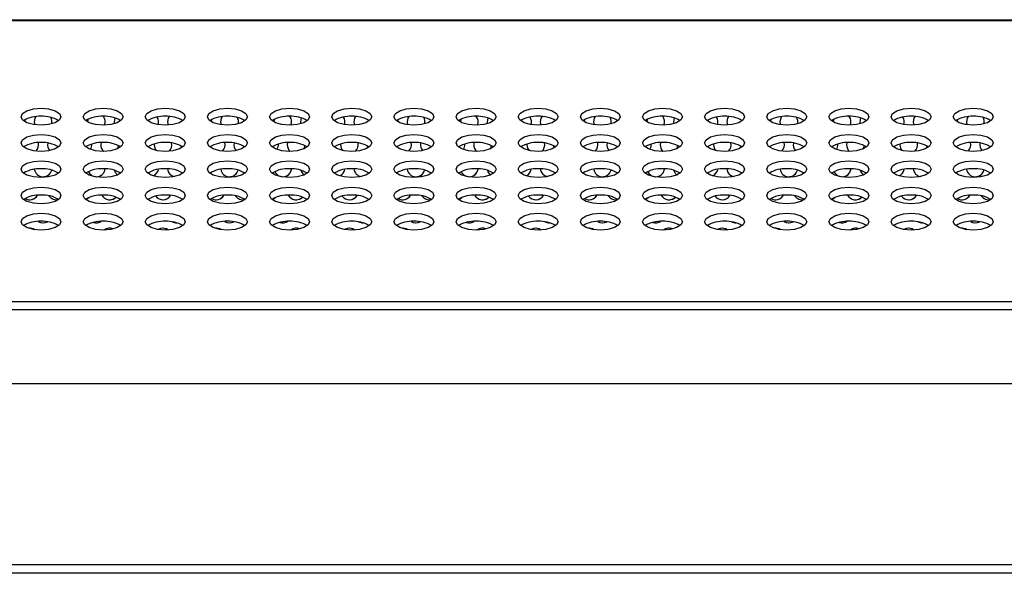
# Model space of a CAD drawing. Header units: millimetres. Extents: x 19 to 844, y 7 to 552.
# Tile 73 of 81: x 600 to 622, y 371 to 384. Entities that reach past the tile are written whole.
import ezdxf

# ---------------------------------------------------------------- set-up
doc = ezdxf.new("R2010")
doc.units = ezdxf.units.MM

msp = doc.modelspace()

# ---------------------------------------------------------------- linework, layer by layer
at = {"color": 7, "linetype": 'Continuous', "lineweight": 25}
for p, q in [((568.783, 383.673), (767.249, 383.673)), ((568.783, 383.655), (767.249, 383.655)), ((600.583, 381.373), (600.595, 381.305)), ((601.79, 381.426), (601.783, 381.373)), ((601.783, 381.373), (601.783, 381.368)), ((602.383, 381.373), (602.388, 381.328)), ((603.583, 381.373), (603.598, 381.297)), ((604.783, 381.373), (604.795, 381.305)), ((605.99, 381.426), (605.983, 381.373)), ((605.983, 381.373), (605.983, 381.368)), ((606.583, 381.373), (606.588, 381.328)), ((607.783, 381.373), (607.798, 381.297)), ((608.983, 381.373), (608.995, 381.305)), ((610.19, 381.426), (610.183, 381.373)), ((610.183, 381.373), (610.183, 381.368)), ((610.783, 381.373), (610.788, 381.328)), ((611.983, 381.373), (611.998, 381.297)), ((613.183, 381.373), (613.195, 381.305)), ((614.39, 381.426), (614.383, 381.373)), ((614.383, 381.373), (614.383, 381.368)), ((614.983, 381.373), (614.988, 381.328)), ((616.183, 381.373), (616.198, 381.297)), ((617.383, 381.373), (617.395, 381.305)), ((618.59, 381.426), (618.583, 381.373)), ((618.583, 381.373), (618.583, 381.368)), ((619.183, 381.373), (619.188, 381.328)), ((620.383, 381.373), (620.398, 381.297)), ((621.583, 381.373), (621.595, 381.305)), ((602.089, 380.902), (602.083, 380.853)), ((603.284, 380.87), (603.283, 380.853)), ((603.884, 380.833), (603.897, 380.781)), ((606.289, 380.902), (606.283, 380.853)), ((607.484, 380.87), (607.483, 380.853)), ((608.084, 380.833), (608.097, 380.781)), ((610.489, 380.902), (610.483, 380.853)), ((611.684, 380.87), (611.683, 380.853)), ((612.284, 380.833), (612.297, 380.781)), ((614.689, 380.902), (614.683, 380.853)), ((615.884, 380.87), (615.883, 380.853)), ((616.484, 380.833), (616.497, 380.781)), ((618.889, 380.902), (618.883, 380.853)), ((620.084, 380.87), (620.083, 380.853)), ((620.684, 380.833), (620.697, 380.781)), ((600.342, 380.211), (600.345, 380.215)), ((600.342, 380.211), (600.345, 380.215)), ((604.542, 380.211), (604.545, 380.215)), ((604.542, 380.211), (604.545, 380.215)), ((608.742, 380.211), (608.745, 380.215)), ((608.742, 380.211), (608.745, 380.215)), ((612.942, 380.211), (612.945, 380.215)), ((612.942, 380.211), (612.945, 380.215)), ((617.142, 380.211), (617.145, 380.215)), ((617.142, 380.211), (617.145, 380.215)), ((621.342, 380.211), (621.345, 380.215)), ((621.342, 380.211), (621.345, 380.215)), ((601.083, 379.613), (601.133, 379.619)), ((605.283, 379.613), (605.333, 379.619)), ((609.483, 379.613), (609.533, 379.619)), ((613.683, 379.613), (613.733, 379.619)), ((617.883, 379.613), (617.933, 379.619)), ((622.083, 379.613), (622.133, 379.619)), ((603.783, 379.093), (603.794, 379.094)), ((607.983, 379.093), (607.994, 379.094)), ((612.183, 379.093), (612.194, 379.094)), ((616.383, 379.093), (616.394, 379.094)), ((620.583, 379.093), (620.594, 379.094)), ((568.783, 377.319), (767.249, 377.319)), ((568.783, 377.137), (767.249, 377.137)), ((556.396, 375.473), (783.636, 375.473)), ((556.396, 371.393), (783.636, 371.393)), ((783.636, 371.193), (556.396, 371.193))]:
    msp.add_line(p, q, dxfattribs=at)
at = {"color": 7, "linetype": 'Continuous', "lineweight": 25, "flags": 128}
for points in [[(600.736, 381.676), (600.908, 381.661), (601.054, 381.62), (601.152, 381.559), (601.186, 381.486), (601.152, 381.413), (601.054, 381.351), (600.908, 381.31), (600.736, 381.296), (600.564, 381.31), (600.418, 381.351), (600.32, 381.413), (600.286, 381.486), (600.32, 381.559), (600.418, 381.62), (600.564, 381.661), (600.736, 381.676)], [(602.136, 381.676), (602.308, 381.661), (602.454, 381.62), (602.552, 381.559), (602.586, 381.486), (602.552, 381.413), (602.454, 381.351), (602.308, 381.31), (602.136, 381.296), (601.964, 381.31), (601.818, 381.351), (601.72, 381.413), (601.686, 381.486), (601.72, 381.559), (601.818, 381.62), (601.964, 381.661), (602.136, 381.676)], [(603.536, 381.676), (603.708, 381.661), (603.854, 381.62), (603.952, 381.559), (603.986, 381.486), (603.952, 381.413), (603.854, 381.351), (603.708, 381.31), (603.536, 381.296), (603.364, 381.31), (603.218, 381.351), (603.12, 381.413), (603.086, 381.486), (603.12, 381.559), (603.218, 381.62), (603.364, 381.661), (603.536, 381.676)], [(604.936, 381.676), (605.108, 381.661), (605.254, 381.62), (605.352, 381.559), (605.386, 381.486), (605.352, 381.413), (605.254, 381.351), (605.108, 381.31), (604.936, 381.296), (604.764, 381.31), (604.618, 381.351), (604.52, 381.413), (604.486, 381.486), (604.52, 381.559), (604.618, 381.62), (604.764, 381.661), (604.936, 381.676)], [(606.336, 381.676), (606.508, 381.661), (606.654, 381.62), (606.752, 381.559), (606.786, 381.486), (606.752, 381.413), (606.654, 381.351), (606.508, 381.31), (606.336, 381.296), (606.164, 381.31), (606.018, 381.351), (605.92, 381.413), (605.886, 381.486), (605.92, 381.559), (606.018, 381.62), (606.164, 381.661), (606.336, 381.676)], [(607.736, 381.676), (607.908, 381.661), (608.054, 381.62), (608.152, 381.559), (608.186, 381.486), (608.152, 381.413), (608.054, 381.351), (607.908, 381.31), (607.736, 381.296), (607.564, 381.31), (607.418, 381.351), (607.32, 381.413), (607.286, 381.486), (607.32, 381.559), (607.418, 381.62), (607.564, 381.661), (607.736, 381.676)], [(609.136, 381.676), (609.308, 381.661), (609.454, 381.62), (609.552, 381.559), (609.586, 381.486), (609.552, 381.413), (609.454, 381.351), (609.308, 381.31), (609.136, 381.296), (608.964, 381.31), (608.818, 381.351), (608.72, 381.413), (608.686, 381.486), (608.72, 381.559), (608.818, 381.62), (608.964, 381.661), (609.136, 381.676)], [(610.536, 381.676), (610.708, 381.661), (610.854, 381.62), (610.952, 381.559), (610.986, 381.486), (610.952, 381.413), (610.854, 381.351), (610.708, 381.31), (610.536, 381.296), (610.364, 381.31), (610.218, 381.351), (610.12, 381.413), (610.086, 381.486), (610.12, 381.559), (610.218, 381.62), (610.364, 381.661), (610.536, 381.676)], [(611.936, 381.676), (612.108, 381.661), (612.254, 381.62), (612.352, 381.559), (612.386, 381.486), (612.352, 381.413), (612.254, 381.351), (612.108, 381.31), (611.936, 381.296), (611.764, 381.31), (611.618, 381.351), (611.52, 381.413), (611.486, 381.486), (611.52, 381.559), (611.618, 381.62), (611.764, 381.661), (611.936, 381.676)], [(613.336, 381.676), (613.508, 381.661), (613.654, 381.62), (613.752, 381.559), (613.786, 381.486), (613.752, 381.413), (613.654, 381.351), (613.508, 381.31), (613.336, 381.296), (613.164, 381.31), (613.018, 381.351), (612.92, 381.413), (612.886, 381.486), (612.92, 381.559), (613.018, 381.62), (613.164, 381.661), (613.336, 381.676)], [(614.736, 381.676), (614.908, 381.661), (615.054, 381.62), (615.152, 381.559), (615.186, 381.486), (615.152, 381.413), (615.054, 381.351), (614.908, 381.31), (614.736, 381.296), (614.564, 381.31), (614.418, 381.351), (614.32, 381.413), (614.286, 381.486), (614.32, 381.559), (614.418, 381.62), (614.564, 381.661), (614.736, 381.676)], [(616.136, 381.676), (616.308, 381.661), (616.454, 381.62), (616.552, 381.559), (616.586, 381.486), (616.552, 381.413), (616.454, 381.351), (616.308, 381.31), (616.136, 381.296), (615.964, 381.31), (615.818, 381.351), (615.72, 381.413), (615.686, 381.486), (615.72, 381.559), (615.818, 381.62), (615.964, 381.661), (616.136, 381.676)], [(617.536, 381.676), (617.708, 381.661), (617.854, 381.62), (617.952, 381.559), (617.986, 381.486), (617.952, 381.413), (617.854, 381.351), (617.708, 381.31), (617.536, 381.296), (617.364, 381.31), (617.218, 381.351), (617.12, 381.413), (617.086, 381.486), (617.12, 381.559), (617.218, 381.62), (617.364, 381.661), (617.536, 381.676)], [(618.936, 381.676), (619.108, 381.661), (619.254, 381.62), (619.352, 381.559), (619.386, 381.486), (619.352, 381.413), (619.254, 381.351), (619.108, 381.31), (618.936, 381.296), (618.764, 381.31), (618.618, 381.351), (618.52, 381.413), (618.486, 381.486), (618.52, 381.559), (618.618, 381.62), (618.764, 381.661), (618.936, 381.676)], [(620.336, 381.676), (620.508, 381.661), (620.654, 381.62), (620.752, 381.559), (620.786, 381.486), (620.752, 381.413), (620.654, 381.351), (620.508, 381.31), (620.336, 381.296), (620.164, 381.31), (620.018, 381.351), (619.92, 381.413), (619.886, 381.486), (619.92, 381.559), (620.018, 381.62), (620.164, 381.661), (620.336, 381.676)], [(621.736, 381.676), (621.908, 381.661), (622.054, 381.62), (622.152, 381.559), (622.186, 381.486), (622.152, 381.413), (622.054, 381.351), (621.908, 381.31), (621.736, 381.296), (621.564, 381.31), (621.418, 381.351), (621.32, 381.413), (621.286, 381.486), (621.32, 381.559), (621.418, 381.62), (621.564, 381.661), (621.736, 381.676)], [(600.383, 381.368), (600.383, 381.373), (600.378, 381.42)], [(600.383, 381.368), (600.383, 381.373), (600.378, 381.42)], [(600.62, 381.488), (600.598, 381.45), (600.583, 381.373)], [(602.402, 381.458), (602.398, 381.45), (602.383, 381.373)], [(603.622, 381.491), (603.599, 381.45), (603.583, 381.373)], [(604.583, 381.368), (604.583, 381.373), (604.578, 381.42)], [(604.583, 381.368), (604.583, 381.373), (604.578, 381.42)], [(604.82, 381.488), (604.798, 381.45), (604.783, 381.373)], [(606.602, 381.458), (606.598, 381.45), (606.583, 381.373)], [(607.822, 381.491), (607.799, 381.45), (607.783, 381.373)], [(608.783, 381.368), (608.783, 381.373), (608.778, 381.42)], [(608.783, 381.368), (608.783, 381.373), (608.778, 381.42)], [(609.02, 381.488), (608.999, 381.45), (608.983, 381.373)], [(610.802, 381.458), (610.798, 381.45), (610.783, 381.373)], [(612.022, 381.491), (611.999, 381.45), (611.983, 381.373)], [(612.983, 381.368), (612.983, 381.373), (612.978, 381.42)], [(612.983, 381.368), (612.983, 381.373), (612.978, 381.42)], [(613.22, 381.488), (613.199, 381.45), (613.183, 381.373)], [(615.002, 381.458), (614.999, 381.45), (614.983, 381.373)], [(616.222, 381.491), (616.198, 381.45), (616.183, 381.373)], [(617.183, 381.368), (617.183, 381.373), (617.178, 381.42)], [(617.183, 381.368), (617.183, 381.373), (617.178, 381.42)], [(617.42, 381.488), (617.399, 381.45), (617.383, 381.373)], [(619.202, 381.458), (619.199, 381.45), (619.183, 381.373)], [(620.422, 381.491), (620.398, 381.45), (620.383, 381.373)], [(621.383, 381.368), (621.383, 381.373), (621.378, 381.42)], [(621.383, 381.368), (621.383, 381.373), (621.378, 381.42)], [(621.62, 381.488), (621.599, 381.45), (621.583, 381.373)], [(600.736, 381.084), (600.908, 381.07), (601.054, 381.029), (601.152, 380.967), (601.186, 380.894), (601.152, 380.821), (601.054, 380.76), (600.908, 380.718), (600.736, 380.704), (600.564, 380.718), (600.418, 380.76), (600.32, 380.821), (600.286, 380.894), (600.32, 380.967), (600.418, 381.029), (600.564, 381.07), (600.736, 381.084)], [(602.136, 381.084), (602.308, 381.07), (602.454, 381.029), (602.552, 380.967), (602.586, 380.894), (602.552, 380.821), (602.454, 380.76), (602.308, 380.718), (602.136, 380.704), (601.964, 380.718), (601.818, 380.76), (601.72, 380.821), (601.686, 380.894), (601.72, 380.967), (601.818, 381.029), (601.964, 381.07), (602.136, 381.084)], [(603.536, 381.084), (603.708, 381.07), (603.854, 381.029), (603.952, 380.967), (603.986, 380.894), (603.952, 380.821), (603.854, 380.76), (603.708, 380.718), (603.536, 380.704), (603.364, 380.718), (603.218, 380.76), (603.12, 380.821), (603.086, 380.894), (603.12, 380.967), (603.218, 381.029), (603.364, 381.07), (603.536, 381.084)], [(604.936, 381.084), (605.108, 381.07), (605.254, 381.029), (605.352, 380.967), (605.386, 380.894), (605.352, 380.821), (605.254, 380.76), (605.108, 380.718), (604.936, 380.704), (604.764, 380.718), (604.618, 380.76), (604.52, 380.821), (604.486, 380.894), (604.52, 380.967), (604.618, 381.029), (604.764, 381.07), (604.936, 381.084)], [(606.336, 381.084), (606.508, 381.07), (606.654, 381.029), (606.752, 380.967), (606.786, 380.894), (606.752, 380.821), (606.654, 380.76), (606.508, 380.718), (606.336, 380.704), (606.164, 380.718), (606.018, 380.76), (605.92, 380.821), (605.886, 380.894), (605.92, 380.967), (606.018, 381.029), (606.164, 381.07), (606.336, 381.084)], [(607.736, 381.084), (607.908, 381.07), (608.054, 381.029), (608.152, 380.967), (608.186, 380.894), (608.152, 380.821), (608.054, 380.76), (607.908, 380.718), (607.736, 380.704), (607.564, 380.718), (607.418, 380.76), (607.32, 380.821), (607.286, 380.894), (607.32, 380.967), (607.418, 381.029), (607.564, 381.07), (607.736, 381.084)], [(609.136, 381.084), (609.308, 381.07), (609.454, 381.029), (609.552, 380.967), (609.586, 380.894), (609.552, 380.821), (609.454, 380.76), (609.308, 380.718), (609.136, 380.704), (608.964, 380.718), (608.818, 380.76), (608.72, 380.821), (608.686, 380.894), (608.72, 380.967), (608.818, 381.029), (608.964, 381.07), (609.136, 381.084)], [(610.536, 381.084), (610.708, 381.07), (610.854, 381.029), (610.952, 380.967), (610.986, 380.894), (610.952, 380.821), (610.854, 380.76), (610.708, 380.718), (610.536, 380.704), (610.364, 380.718), (610.218, 380.76), (610.12, 380.821), (610.086, 380.894), (610.12, 380.967), (610.218, 381.029), (610.364, 381.07), (610.536, 381.084)], [(611.936, 381.084), (612.108, 381.07), (612.254, 381.029), (612.352, 380.967), (612.386, 380.894), (612.352, 380.821), (612.254, 380.76), (612.108, 380.718), (611.936, 380.704), (611.764, 380.718), (611.618, 380.76), (611.52, 380.821), (611.486, 380.894), (611.52, 380.967), (611.618, 381.029), (611.764, 381.07), (611.936, 381.084)], [(613.336, 381.084), (613.508, 381.07), (613.654, 381.029), (613.752, 380.967), (613.786, 380.894), (613.752, 380.821), (613.654, 380.76), (613.508, 380.718), (613.336, 380.704), (613.164, 380.718), (613.018, 380.76), (612.92, 380.821), (612.886, 380.894), (612.92, 380.967), (613.018, 381.029), (613.164, 381.07), (613.336, 381.084)], [(614.736, 381.084), (614.908, 381.07), (615.054, 381.029), (615.152, 380.967), (615.186, 380.894), (615.152, 380.821), (615.054, 380.76), (614.908, 380.718), (614.736, 380.704), (614.564, 380.718), (614.418, 380.76), (614.32, 380.821), (614.286, 380.894), (614.32, 380.967), (614.418, 381.029), (614.564, 381.07), (614.736, 381.084)], [(616.136, 381.084), (616.308, 381.07), (616.454, 381.029), (616.552, 380.967), (616.586, 380.894), (616.552, 380.821), (616.454, 380.76), (616.308, 380.718), (616.136, 380.704), (615.964, 380.718), (615.818, 380.76), (615.72, 380.821), (615.686, 380.894), (615.72, 380.967), (615.818, 381.029), (615.964, 381.07), (616.136, 381.084)], [(617.536, 381.084), (617.708, 381.07), (617.854, 381.029), (617.952, 380.967), (617.986, 380.894), (617.952, 380.821), (617.854, 380.76), (617.708, 380.718), (617.536, 380.704), (617.364, 380.718), (617.218, 380.76), (617.12, 380.821), (617.086, 380.894), (617.12, 380.967), (617.218, 381.029), (617.364, 381.07), (617.536, 381.084)], [(618.936, 381.084), (619.108, 381.07), (619.254, 381.029), (619.352, 380.967), (619.386, 380.894), (619.352, 380.821), (619.254, 380.76), (619.108, 380.718), (618.936, 380.704), (618.764, 380.718), (618.618, 380.76), (618.52, 380.821), (618.486, 380.894), (618.52, 380.967), (618.618, 381.029), (618.764, 381.07), (618.936, 381.084)], [(620.336, 381.084), (620.508, 381.07), (620.654, 381.029), (620.752, 380.967), (620.786, 380.894), (620.752, 380.821), (620.654, 380.76), (620.508, 380.718), (620.336, 380.704), (620.164, 380.718), (620.018, 380.76), (619.92, 380.821), (619.886, 380.894), (619.92, 380.967), (620.018, 381.029), (620.164, 381.07), (620.336, 381.084)], [(621.736, 381.084), (621.908, 381.07), (622.054, 381.029), (622.152, 380.967), (622.186, 380.894), (622.152, 380.821), (622.054, 380.76), (621.908, 380.718), (621.736, 380.704), (621.564, 380.718), (621.418, 380.76), (621.32, 380.821), (621.286, 380.894), (621.32, 380.967), (621.418, 381.029), (621.564, 381.07), (621.736, 381.084)], [(602.462, 380.763), (602.468, 380.777), (602.482, 380.834)], [(602.462, 380.763), (602.468, 380.777), (602.482, 380.834)], [(603.283, 380.853), (603.298, 380.777), (603.33, 380.725)], [(606.662, 380.763), (606.668, 380.777), (606.682, 380.834)], [(606.662, 380.763), (606.668, 380.777), (606.682, 380.834)], [(607.483, 380.853), (607.498, 380.777), (607.53, 380.725)], [(610.862, 380.763), (610.868, 380.777), (610.882, 380.834)], [(610.862, 380.763), (610.868, 380.777), (610.882, 380.834)], [(611.683, 380.853), (611.698, 380.777), (611.73, 380.725)], [(615.062, 380.763), (615.068, 380.777), (615.082, 380.834)], [(615.062, 380.763), (615.068, 380.777), (615.082, 380.834)], [(615.883, 380.853), (615.898, 380.777), (615.93, 380.725)], [(619.262, 380.763), (619.268, 380.777), (619.282, 380.834)], [(619.262, 380.763), (619.268, 380.777), (619.282, 380.834)], [(620.083, 380.853), (620.099, 380.777), (620.13, 380.725)], [(600.736, 380.493), (600.908, 380.478), (601.054, 380.437), (601.152, 380.375), (601.186, 380.302), (601.152, 380.23), (601.054, 380.168), (600.908, 380.127), (600.736, 380.112), (600.564, 380.127), (600.418, 380.168), (600.32, 380.23), (600.286, 380.302), (600.32, 380.375), (600.418, 380.437), (600.564, 380.478), (600.736, 380.493)], [(602.136, 380.493), (602.308, 380.478), (602.454, 380.437), (602.552, 380.375), (602.586, 380.302), (602.552, 380.23), (602.454, 380.168), (602.308, 380.127), (602.136, 380.112), (601.964, 380.127), (601.818, 380.168), (601.72, 380.23), (601.686, 380.302), (601.72, 380.375), (601.818, 380.437), (601.964, 380.478), (602.136, 380.493)], [(603.536, 380.493), (603.708, 380.478), (603.854, 380.437), (603.952, 380.375), (603.986, 380.302), (603.952, 380.23), (603.854, 380.168), (603.708, 380.127), (603.536, 380.112), (603.364, 380.127), (603.218, 380.168), (603.12, 380.23), (603.086, 380.302), (603.12, 380.375), (603.218, 380.437), (603.364, 380.478), (603.536, 380.493)], [(604.936, 380.493), (605.108, 380.478), (605.254, 380.437), (605.352, 380.375), (605.386, 380.302), (605.352, 380.23), (605.254, 380.168), (605.108, 380.127), (604.936, 380.112), (604.764, 380.127), (604.618, 380.168), (604.52, 380.23), (604.486, 380.302), (604.52, 380.375), (604.618, 380.437), (604.764, 380.478), (604.936, 380.493)], [(606.336, 380.493), (606.508, 380.478), (606.654, 380.437), (606.752, 380.375), (606.786, 380.302), (606.752, 380.23), (606.654, 380.168), (606.508, 380.127), (606.336, 380.112), (606.164, 380.127), (606.018, 380.168), (605.92, 380.23), (605.886, 380.302), (605.92, 380.375), (606.018, 380.437), (606.164, 380.478), (606.336, 380.493)], [(607.736, 380.493), (607.908, 380.478), (608.054, 380.437), (608.152, 380.375), (608.186, 380.302), (608.152, 380.23), (608.054, 380.168), (607.908, 380.127), (607.736, 380.112), (607.564, 380.127), (607.418, 380.168), (607.32, 380.23), (607.286, 380.302), (607.32, 380.375), (607.418, 380.437), (607.564, 380.478), (607.736, 380.493)], [(609.136, 380.493), (609.308, 380.478), (609.454, 380.437), (609.552, 380.375), (609.586, 380.302), (609.552, 380.23), (609.454, 380.168), (609.308, 380.127), (609.136, 380.112), (608.964, 380.127), (608.818, 380.168), (608.72, 380.23), (608.686, 380.302), (608.72, 380.375), (608.818, 380.437), (608.964, 380.478), (609.136, 380.493)], [(610.536, 380.493), (610.708, 380.478), (610.854, 380.437), (610.952, 380.375), (610.986, 380.302), (610.952, 380.23), (610.854, 380.168), (610.708, 380.127), (610.536, 380.112), (610.364, 380.127), (610.218, 380.168), (610.12, 380.23), (610.086, 380.302), (610.12, 380.375), (610.218, 380.437), (610.364, 380.478), (610.536, 380.493)], [(611.936, 380.493), (612.108, 380.478), (612.254, 380.437), (612.352, 380.375), (612.386, 380.302), (612.352, 380.23), (612.254, 380.168), (612.108, 380.127), (611.936, 380.112), (611.764, 380.127), (611.618, 380.168), (611.52, 380.23), (611.486, 380.302), (611.52, 380.375), (611.618, 380.437), (611.764, 380.478), (611.936, 380.493)], [(613.336, 380.493), (613.508, 380.478), (613.654, 380.437), (613.752, 380.375), (613.786, 380.302), (613.752, 380.23), (613.654, 380.168), (613.508, 380.127), (613.336, 380.112), (613.164, 380.127), (613.018, 380.168), (612.92, 380.23), (612.886, 380.302), (612.92, 380.375), (613.018, 380.437), (613.164, 380.478), (613.336, 380.493)], [(614.736, 380.493), (614.908, 380.478), (615.054, 380.437), (615.152, 380.375), (615.186, 380.302), (615.152, 380.23), (615.054, 380.168), (614.908, 380.127), (614.736, 380.112), (614.564, 380.127), (614.418, 380.168), (614.32, 380.23), (614.286, 380.302), (614.32, 380.375), (614.418, 380.437), (614.564, 380.478), (614.736, 380.493)], [(616.136, 380.493), (616.308, 380.478), (616.454, 380.437), (616.552, 380.375), (616.586, 380.302), (616.552, 380.23), (616.454, 380.168), (616.308, 380.127), (616.136, 380.112), (615.964, 380.127), (615.818, 380.168), (615.72, 380.23), (615.686, 380.302), (615.72, 380.375), (615.818, 380.437), (615.964, 380.478), (616.136, 380.493)], [(617.536, 380.493), (617.708, 380.478), (617.854, 380.437), (617.952, 380.375), (617.986, 380.302), (617.952, 380.23), (617.854, 380.168), (617.708, 380.127), (617.536, 380.112), (617.364, 380.127), (617.218, 380.168), (617.12, 380.23), (617.086, 380.302), (617.12, 380.375), (617.218, 380.437), (617.364, 380.478), (617.536, 380.493)], [(618.936, 380.493), (619.108, 380.478), (619.254, 380.437), (619.352, 380.375), (619.386, 380.302), (619.352, 380.23), (619.254, 380.168), (619.108, 380.127), (618.936, 380.112), (618.764, 380.127), (618.618, 380.168), (618.52, 380.23), (618.486, 380.302), (618.52, 380.375), (618.618, 380.437), (618.764, 380.478), (618.936, 380.493)], [(620.336, 380.493), (620.508, 380.478), (620.654, 380.437), (620.752, 380.375), (620.786, 380.302), (620.752, 380.23), (620.654, 380.168), (620.508, 380.127), (620.336, 380.112), (620.164, 380.127), (620.018, 380.168), (619.92, 380.23), (619.886, 380.302), (619.92, 380.375), (620.018, 380.437), (620.164, 380.478), (620.336, 380.493)], [(621.736, 380.493), (621.908, 380.478), (622.054, 380.437), (622.152, 380.375), (622.186, 380.302), (622.152, 380.23), (622.054, 380.168), (621.908, 380.127), (621.736, 380.112), (621.564, 380.127), (621.418, 380.168), (621.32, 380.23), (621.286, 380.302), (621.32, 380.375), (621.418, 380.437), (621.564, 380.478), (621.736, 380.493)], [(600.736, 379.901), (600.908, 379.886), (601.054, 379.845), (601.152, 379.784), (601.186, 379.711), (601.152, 379.638), (601.054, 379.576), (600.908, 379.535), (600.736, 379.521), (600.564, 379.535), (600.418, 379.576), (600.32, 379.638), (600.286, 379.711), (600.32, 379.784), (600.418, 379.845), (600.564, 379.886), (600.736, 379.901)], [(602.136, 379.901), (602.308, 379.886), (602.454, 379.845), (602.552, 379.784), (602.586, 379.711), (602.552, 379.638), (602.454, 379.576), (602.308, 379.535), (602.136, 379.521), (601.964, 379.535), (601.818, 379.576), (601.72, 379.638), (601.686, 379.711), (601.72, 379.784), (601.818, 379.845), (601.964, 379.886), (602.136, 379.901)], [(603.536, 379.901), (603.708, 379.886), (603.854, 379.845), (603.952, 379.784), (603.986, 379.711), (603.952, 379.638), (603.854, 379.576), (603.708, 379.535), (603.536, 379.521), (603.364, 379.535), (603.218, 379.576), (603.12, 379.638), (603.086, 379.711), (603.12, 379.784), (603.218, 379.845), (603.364, 379.886), (603.536, 379.901)], [(604.936, 379.901), (605.108, 379.886), (605.254, 379.845), (605.352, 379.784), (605.386, 379.711), (605.352, 379.638), (605.254, 379.576), (605.108, 379.535), (604.936, 379.521), (604.764, 379.535), (604.618, 379.576), (604.52, 379.638), (604.486, 379.711), (604.52, 379.784), (604.618, 379.845), (604.764, 379.886), (604.936, 379.901)], [(606.336, 379.901), (606.508, 379.886), (606.654, 379.845), (606.752, 379.784), (606.786, 379.711), (606.752, 379.638), (606.654, 379.576), (606.508, 379.535), (606.336, 379.521), (606.164, 379.535), (606.018, 379.576), (605.92, 379.638), (605.886, 379.711), (605.92, 379.784), (606.018, 379.845), (606.164, 379.886), (606.336, 379.901)], [(607.736, 379.901), (607.908, 379.886), (608.054, 379.845), (608.152, 379.784), (608.186, 379.711), (608.152, 379.638), (608.054, 379.576), (607.908, 379.535), (607.736, 379.521), (607.564, 379.535), (607.418, 379.576), (607.32, 379.638), (607.286, 379.711), (607.32, 379.784), (607.418, 379.845), (607.564, 379.886), (607.736, 379.901)], [(609.136, 379.901), (609.308, 379.886), (609.454, 379.845), (609.552, 379.784), (609.586, 379.711), (609.552, 379.638), (609.454, 379.576), (609.308, 379.535), (609.136, 379.521), (608.964, 379.535), (608.818, 379.576), (608.72, 379.638), (608.686, 379.711), (608.72, 379.784), (608.818, 379.845), (608.964, 379.886), (609.136, 379.901)], [(610.536, 379.901), (610.708, 379.886), (610.854, 379.845), (610.952, 379.784), (610.986, 379.711), (610.952, 379.638), (610.854, 379.576), (610.708, 379.535), (610.536, 379.521), (610.364, 379.535), (610.218, 379.576), (610.12, 379.638), (610.086, 379.711), (610.12, 379.784), (610.218, 379.845), (610.364, 379.886), (610.536, 379.901)], [(611.936, 379.901), (612.108, 379.886), (612.254, 379.845), (612.352, 379.784), (612.386, 379.711), (612.352, 379.638), (612.254, 379.576), (612.108, 379.535), (611.936, 379.521), (611.764, 379.535), (611.618, 379.576), (611.52, 379.638), (611.486, 379.711), (611.52, 379.784), (611.618, 379.845), (611.764, 379.886), (611.936, 379.901)], [(613.336, 379.901), (613.508, 379.886), (613.654, 379.845), (613.752, 379.784), (613.786, 379.711), (613.752, 379.638), (613.654, 379.576), (613.508, 379.535), (613.336, 379.521), (613.164, 379.535), (613.018, 379.576), (612.92, 379.638), (612.886, 379.711), (612.92, 379.784), (613.018, 379.845), (613.164, 379.886), (613.336, 379.901)], [(614.736, 379.901), (614.908, 379.886), (615.054, 379.845), (615.152, 379.784), (615.186, 379.711), (615.152, 379.638), (615.054, 379.576), (614.908, 379.535), (614.736, 379.521), (614.564, 379.535), (614.418, 379.576), (614.32, 379.638), (614.286, 379.711), (614.32, 379.784), (614.418, 379.845), (614.564, 379.886), (614.736, 379.901)], [(616.136, 379.901), (616.308, 379.886), (616.454, 379.845), (616.552, 379.784), (616.586, 379.711), (616.552, 379.638), (616.454, 379.576), (616.308, 379.535), (616.136, 379.521), (615.964, 379.535), (615.818, 379.576), (615.72, 379.638), (615.686, 379.711), (615.72, 379.784), (615.818, 379.845), (615.964, 379.886), (616.136, 379.901)], [(617.536, 379.901), (617.708, 379.886), (617.854, 379.845), (617.952, 379.784), (617.986, 379.711), (617.952, 379.638), (617.854, 379.576), (617.708, 379.535), (617.536, 379.521), (617.364, 379.535), (617.218, 379.576), (617.12, 379.638), (617.086, 379.711), (617.12, 379.784), (617.218, 379.845), (617.364, 379.886), (617.536, 379.901)], [(618.936, 379.901), (619.108, 379.886), (619.254, 379.845), (619.352, 379.784), (619.386, 379.711), (619.352, 379.638), (619.254, 379.576), (619.108, 379.535), (618.936, 379.521), (618.764, 379.535), (618.618, 379.576), (618.52, 379.638), (618.486, 379.711), (618.52, 379.784), (618.618, 379.845), (618.764, 379.886), (618.936, 379.901)], [(620.336, 379.901), (620.508, 379.886), (620.654, 379.845), (620.752, 379.784), (620.786, 379.711), (620.752, 379.638), (620.654, 379.576), (620.508, 379.535), (620.336, 379.521), (620.164, 379.535), (620.018, 379.576), (619.92, 379.638), (619.886, 379.711), (619.92, 379.784), (620.018, 379.845), (620.164, 379.886), (620.336, 379.901)], [(621.736, 379.901), (621.908, 379.886), (622.054, 379.845), (622.152, 379.784), (622.186, 379.711), (622.152, 379.638), (622.054, 379.576), (621.908, 379.535), (621.736, 379.521), (621.564, 379.535), (621.418, 379.576), (621.32, 379.638), (621.286, 379.711), (621.32, 379.784), (621.418, 379.845), (621.564, 379.886), (621.736, 379.901)], [(601.743, 379.623), (601.76, 379.628), (601.815, 379.663)], [(601.743, 379.623), (601.76, 379.628), (601.815, 379.663)], [(605.943, 379.623), (605.96, 379.628), (606.015, 379.663)], [(605.943, 379.623), (605.96, 379.628), (606.015, 379.663)], [(610.143, 379.623), (610.16, 379.628), (610.215, 379.663)], [(610.143, 379.623), (610.16, 379.628), (610.215, 379.663)], [(614.343, 379.623), (614.36, 379.628), (614.415, 379.663)], [(614.343, 379.623), (614.36, 379.628), (614.415, 379.663)], [(618.543, 379.623), (618.56, 379.628), (618.615, 379.663)], [(618.543, 379.623), (618.56, 379.628), (618.615, 379.663)], [(600.736, 379.309), (600.908, 379.295), (601.054, 379.254), (601.152, 379.192), (601.186, 379.119), (601.152, 379.046), (601.054, 378.985), (600.908, 378.943), (600.736, 378.929), (600.564, 378.943), (600.418, 378.985), (600.32, 379.046), (600.286, 379.119), (600.32, 379.192), (600.418, 379.254), (600.564, 379.295), (600.736, 379.309)], [(602.136, 379.309), (602.308, 379.295), (602.454, 379.254), (602.552, 379.192), (602.586, 379.119), (602.552, 379.046), (602.454, 378.985), (602.308, 378.943), (602.136, 378.929), (601.964, 378.943), (601.818, 378.985), (601.72, 379.046), (601.686, 379.119), (601.72, 379.192), (601.818, 379.254), (601.964, 379.295), (602.136, 379.309)], [(603.536, 379.309), (603.708, 379.295), (603.854, 379.254), (603.952, 379.192), (603.986, 379.119), (603.952, 379.046), (603.854, 378.985), (603.708, 378.943), (603.536, 378.929), (603.364, 378.943), (603.218, 378.985), (603.12, 379.046), (603.086, 379.119), (603.12, 379.192), (603.218, 379.254), (603.364, 379.295), (603.536, 379.309)], [(604.936, 379.309), (605.108, 379.295), (605.254, 379.254), (605.352, 379.192), (605.386, 379.119), (605.352, 379.046), (605.254, 378.985), (605.108, 378.943), (604.936, 378.929), (604.764, 378.943), (604.618, 378.985), (604.52, 379.046), (604.486, 379.119), (604.52, 379.192), (604.618, 379.254), (604.764, 379.295), (604.936, 379.309)], [(606.336, 379.309), (606.508, 379.295), (606.654, 379.254), (606.752, 379.192), (606.786, 379.119), (606.752, 379.046), (606.654, 378.985), (606.508, 378.943), (606.336, 378.929), (606.164, 378.943), (606.018, 378.985), (605.92, 379.046), (605.886, 379.119), (605.92, 379.192), (606.018, 379.254), (606.164, 379.295), (606.336, 379.309)], [(607.736, 379.309), (607.908, 379.295), (608.054, 379.254), (608.152, 379.192), (608.186, 379.119), (608.152, 379.046), (608.054, 378.985), (607.908, 378.943), (607.736, 378.929), (607.564, 378.943), (607.418, 378.985), (607.32, 379.046), (607.286, 379.119), (607.32, 379.192), (607.418, 379.254), (607.564, 379.295), (607.736, 379.309)], [(609.136, 379.309), (609.308, 379.295), (609.454, 379.254), (609.552, 379.192), (609.586, 379.119), (609.552, 379.046), (609.454, 378.985), (609.308, 378.943), (609.136, 378.929), (608.964, 378.943), (608.818, 378.985), (608.72, 379.046), (608.686, 379.119), (608.72, 379.192), (608.818, 379.254), (608.964, 379.295), (609.136, 379.309)], [(610.536, 379.309), (610.708, 379.295), (610.854, 379.254), (610.952, 379.192), (610.986, 379.119), (610.952, 379.046), (610.854, 378.985), (610.708, 378.943), (610.536, 378.929), (610.364, 378.943), (610.218, 378.985), (610.12, 379.046), (610.086, 379.119), (610.12, 379.192), (610.218, 379.254), (610.364, 379.295), (610.536, 379.309)], [(611.936, 379.309), (612.108, 379.295), (612.254, 379.254), (612.352, 379.192), (612.386, 379.119), (612.352, 379.046), (612.254, 378.985), (612.108, 378.943), (611.936, 378.929), (611.764, 378.943), (611.618, 378.985), (611.52, 379.046), (611.486, 379.119), (611.52, 379.192), (611.618, 379.254), (611.764, 379.295), (611.936, 379.309)], [(613.336, 379.309), (613.508, 379.295), (613.654, 379.254), (613.752, 379.192), (613.786, 379.119), (613.752, 379.046), (613.654, 378.985), (613.508, 378.943), (613.336, 378.929), (613.164, 378.943), (613.018, 378.985), (612.92, 379.046), (612.886, 379.119), (612.92, 379.192), (613.018, 379.254), (613.164, 379.295), (613.336, 379.309)], [(614.736, 379.309), (614.908, 379.295), (615.054, 379.254), (615.152, 379.192), (615.186, 379.119), (615.152, 379.046), (615.054, 378.985), (614.908, 378.943), (614.736, 378.929), (614.564, 378.943), (614.418, 378.985), (614.32, 379.046), (614.286, 379.119), (614.32, 379.192), (614.418, 379.254), (614.564, 379.295), (614.736, 379.309)], [(616.136, 379.309), (616.308, 379.295), (616.454, 379.254), (616.552, 379.192), (616.586, 379.119), (616.552, 379.046), (616.454, 378.985), (616.308, 378.943), (616.136, 378.929), (615.964, 378.943), (615.818, 378.985), (615.72, 379.046), (615.686, 379.119), (615.72, 379.192), (615.818, 379.254), (615.964, 379.295), (616.136, 379.309)], [(617.536, 379.309), (617.708, 379.295), (617.854, 379.254), (617.952, 379.192), (617.986, 379.119), (617.952, 379.046), (617.854, 378.985), (617.708, 378.943), (617.536, 378.929), (617.364, 378.943), (617.218, 378.985), (617.12, 379.046), (617.086, 379.119), (617.12, 379.192), (617.218, 379.254), (617.364, 379.295), (617.536, 379.309)], [(618.936, 379.309), (619.108, 379.295), (619.254, 379.254), (619.352, 379.192), (619.386, 379.119), (619.352, 379.046), (619.254, 378.985), (619.108, 378.943), (618.936, 378.929), (618.764, 378.943), (618.618, 378.985), (618.52, 379.046), (618.486, 379.119), (618.52, 379.192), (618.618, 379.254), (618.764, 379.295), (618.936, 379.309)], [(620.336, 379.309), (620.508, 379.295), (620.654, 379.254), (620.752, 379.192), (620.786, 379.119), (620.752, 379.046), (620.654, 378.985), (620.508, 378.943), (620.336, 378.929), (620.164, 378.943), (620.018, 378.985), (619.92, 379.046), (619.886, 379.119), (619.92, 379.192), (620.018, 379.254), (620.164, 379.295), (620.336, 379.309)], [(621.736, 379.309), (621.908, 379.295), (622.054, 379.254), (622.152, 379.192), (622.186, 379.119), (622.152, 379.046), (622.054, 378.985), (621.908, 378.943), (621.736, 378.929), (621.564, 378.943), (621.418, 378.985), (621.32, 379.046), (621.286, 379.119), (621.32, 379.192), (621.418, 379.254), (621.564, 379.295), (621.736, 379.309)], [(600.783, 379.093), (600.86, 379.108), (600.88, 379.118)], [(601.983, 379.093), (602.06, 379.108), (602.095, 379.127)], [(604.983, 379.093), (605.06, 379.108), (605.08, 379.118)], [(606.183, 379.093), (606.26, 379.108), (606.295, 379.127)], [(609.183, 379.093), (609.26, 379.108), (609.28, 379.118)], [(610.383, 379.093), (610.46, 379.108), (610.495, 379.127)], [(613.383, 379.093), (613.46, 379.108), (613.48, 379.118)], [(614.583, 379.093), (614.66, 379.108), (614.695, 379.127)], [(617.583, 379.093), (617.66, 379.108), (617.68, 379.118)], [(618.783, 379.093), (618.86, 379.108), (618.895, 379.127)], [(621.783, 379.093), (621.86, 379.108), (621.88, 379.118)], [(600.596, 378.938), (600.56, 378.958), (600.483, 378.973)], [(602.366, 378.956), (602.36, 378.958), (602.283, 378.973)], [(603.606, 378.931), (603.56, 378.958), (603.483, 378.973)], [(604.796, 378.938), (604.76, 378.958), (604.683, 378.973)], [(606.566, 378.956), (606.56, 378.958), (606.483, 378.973)], [(607.806, 378.931), (607.76, 378.958), (607.683, 378.973)], [(608.996, 378.938), (608.96, 378.958), (608.883, 378.973)], [(610.766, 378.956), (610.76, 378.958), (610.683, 378.973)], [(612.006, 378.931), (611.96, 378.958), (611.883, 378.973)], [(613.196, 378.938), (613.16, 378.958), (613.083, 378.973)], [(614.966, 378.956), (614.96, 378.958), (614.883, 378.973)], [(616.206, 378.931), (616.16, 378.958), (616.083, 378.973)], [(617.396, 378.938), (617.36, 378.958), (617.283, 378.973)], [(619.166, 378.956), (619.16, 378.958), (619.083, 378.973)], [(620.406, 378.931), (620.36, 378.958), (620.283, 378.973)], [(621.596, 378.938), (621.56, 378.958), (621.483, 378.973)]]:
    msp.add_lwpolyline(points, dxfattribs=at)
at = {"color": 7, "linetype": 'Continuous', "lineweight": 25}
for centre, radius, start, end in [((600.695, 380.823), 0.673, 86.4777, 121.7702), ((600.777, 380.823), 0.673, 58.2285, 93.5235), ((600.783, 381.373), 0.2, 346.1278, 28.8771), ((600.783, 381.373), 0.2, 346.1278, 28.8771), ((602.095, 380.823), 0.673, 86.4777, 121.7702), ((602.177, 380.823), 0.673, 58.2285, 93.5235), ((601.983, 381.373), 0.2, 337.3021, 37.3824), ((601.983, 381.373), 0.2, 337.3021, 37.3824), ((603.495, 380.823), 0.673, 86.4777, 121.7702), ((603.183, 381.373), 0.2, 341.1363, 31.7006), ((603.183, 381.373), 0.2, 341.1363, 31.7006), ((603.577, 380.823), 0.673, 58.2285, 93.5235), ((604.895, 380.823), 0.673, 86.4777, 121.7702), ((604.977, 380.823), 0.673, 58.2298, 93.5227), ((604.983, 381.373), 0.2, 346.1278, 28.8771), ((604.983, 381.373), 0.2, 346.1278, 28.8771), ((606.295, 380.823), 0.673, 86.4777, 121.7702), ((606.377, 380.823), 0.673, 58.2298, 93.5227), ((606.183, 381.373), 0.2, 337.3021, 37.3824), ((606.183, 381.373), 0.2, 337.3021, 37.3824), ((607.695, 380.823), 0.673, 86.4777, 121.7702), ((607.383, 381.373), 0.2, 341.1363, 31.7006), ((607.383, 381.373), 0.2, 341.1363, 31.7006), ((607.777, 380.823), 0.673, 58.2298, 93.5227), ((609.095, 380.823), 0.673, 86.4777, 121.7702), ((609.177, 380.823), 0.673, 58.2298, 93.5227), ((609.183, 381.373), 0.2, 346.1278, 28.8771), ((609.183, 381.373), 0.2, 346.1278, 28.8771), ((610.495, 380.823), 0.673, 86.4777, 121.7702), ((610.577, 380.823), 0.673, 58.2298, 93.5227), ((610.383, 381.373), 0.2, 337.3021, 37.3824), ((610.383, 381.373), 0.2, 337.3021, 37.3824), ((611.895, 380.823), 0.673, 86.4773, 121.7702), ((611.583, 381.373), 0.2, 341.1363, 31.7006), ((611.583, 381.373), 0.2, 341.1363, 31.7006), ((611.977, 380.823), 0.673, 58.2298, 93.5223), ((613.295, 380.823), 0.673, 86.4773, 121.7702), ((613.377, 380.823), 0.673, 58.2298, 93.5223), ((613.383, 381.373), 0.2, 346.1278, 28.8771), ((613.383, 381.373), 0.2, 346.1278, 28.8771), ((614.695, 380.823), 0.673, 86.4773, 121.7702), ((614.777, 380.823), 0.673, 58.2298, 93.5223), ((614.583, 381.373), 0.2, 337.3021, 37.3824), ((614.583, 381.373), 0.2, 337.3021, 37.3824), ((616.095, 380.823), 0.673, 86.4773, 121.7702), ((615.783, 381.373), 0.2, 341.1363, 31.7006), ((615.783, 381.373), 0.2, 341.1363, 31.7006), ((616.177, 380.823), 0.673, 58.2298, 93.5223), ((617.495, 380.823), 0.673, 86.4773, 121.7702), ((617.577, 380.823), 0.673, 58.2298, 93.5223), ((617.583, 381.373), 0.2, 346.1278, 28.8771), ((617.583, 381.373), 0.2, 346.1278, 28.8771), ((618.895, 380.823), 0.673, 86.4765, 121.7715), ((618.977, 380.823), 0.673, 58.2298, 93.5223), ((618.783, 381.373), 0.2, 337.3021, 37.3824), ((618.783, 381.373), 0.2, 337.3021, 37.3824), ((620.295, 380.823), 0.673, 86.4766, 121.7715), ((619.983, 381.373), 0.2, 341.1363, 31.7006), ((619.983, 381.373), 0.2, 341.1363, 31.7006), ((620.377, 380.823), 0.673, 58.2292, 93.5231), ((621.695, 380.823), 0.673, 86.4771, 121.7708), ((621.777, 380.823), 0.673, 58.2292, 93.5231), ((621.783, 381.373), 0.2, 346.1278, 28.8771), ((621.783, 381.373), 0.2, 346.1278, 28.8771), ((600.695, 380.231), 0.673, 86.4777, 121.7702), ((600.483, 380.853), 0.2, 314.2696, 13.9339), ((600.483, 380.853), 0.2, 314.2696, 13.9339), ((600.777, 380.231), 0.673, 58.2285, 93.5235), ((601.083, 380.853), 0.2, 168.8316, 220.692), ((602.095, 380.231), 0.673, 86.4777, 121.7702), ((601.683, 380.853), 0.2, 327.7252, 4.8072), ((601.683, 380.853), 0.2, 327.7252, 4.8072), ((602.283, 380.853), 0.2, 180, 228.2545), ((602.177, 380.231), 0.673, 58.2285, 93.5235), ((603.495, 380.231), 0.673, 86.4777, 121.7702), ((603.577, 380.231), 0.673, 58.2298, 93.5227), ((603.483, 380.853), 0.2, 313.1256, 11.502), ((603.483, 380.853), 0.2, 313.1256, 11.502), ((604.895, 380.231), 0.673, 86.4777, 121.7702), ((604.683, 380.853), 0.2, 314.2696, 13.9339), ((604.683, 380.853), 0.2, 314.2696, 13.9339), ((604.977, 380.231), 0.673, 58.2298, 93.5227), ((605.283, 380.853), 0.2, 168.8316, 220.692), ((606.295, 380.231), 0.673, 86.4777, 121.7702), ((605.883, 380.853), 0.2, 327.7252, 4.8072), ((605.883, 380.853), 0.2, 327.7252, 4.8072), ((606.483, 380.853), 0.2, 180, 228.2545), ((606.377, 380.231), 0.673, 58.2298, 93.5227), ((607.695, 380.231), 0.673, 86.4777, 121.7702), ((607.777, 380.231), 0.673, 58.2298, 93.5227), ((607.683, 380.853), 0.2, 313.1256, 11.502), ((607.683, 380.853), 0.2, 313.1256, 11.502), ((609.095, 380.231), 0.673, 86.4777, 121.7702), ((608.883, 380.853), 0.2, 314.2696, 13.9339), ((608.883, 380.853), 0.2, 314.2696, 13.9339), ((609.177, 380.231), 0.673, 58.2298, 93.5227), ((609.483, 380.853), 0.2, 168.8316, 220.692), ((610.495, 380.231), 0.673, 86.4773, 121.7702), ((610.083, 380.853), 0.2, 327.7252, 4.8072), ((610.083, 380.853), 0.2, 327.7252, 4.8072), ((610.683, 380.853), 0.2, 180, 228.2545), ((610.577, 380.231), 0.673, 58.2298, 93.5223), ((611.895, 380.231), 0.673, 86.4773, 121.7702), ((611.977, 380.231), 0.673, 58.2298, 93.5223), ((611.883, 380.853), 0.2, 313.1256, 11.502), ((611.883, 380.853), 0.2, 313.1256, 11.502), ((613.295, 380.231), 0.673, 86.4773, 121.7702), ((613.083, 380.853), 0.2, 314.2696, 13.9339), ((613.083, 380.853), 0.2, 314.2696, 13.9339), ((613.377, 380.231), 0.673, 58.2298, 93.5223), ((613.683, 380.853), 0.2, 168.8316, 220.692), ((614.695, 380.231), 0.673, 86.4773, 121.7702), ((614.283, 380.853), 0.2, 327.7252, 4.8072), ((614.283, 380.853), 0.2, 327.7252, 4.8072), ((614.883, 380.853), 0.2, 180, 228.2545), ((614.777, 380.231), 0.673, 58.2298, 93.5223), ((616.095, 380.231), 0.673, 86.4765, 121.7715), ((616.177, 380.231), 0.673, 58.2298, 93.5223), ((616.083, 380.853), 0.2, 313.1256, 11.502), ((616.083, 380.853), 0.2, 313.1256, 11.502), ((617.495, 380.231), 0.673, 86.4765, 121.7715), ((617.283, 380.853), 0.2, 314.2696, 13.9339), ((617.283, 380.853), 0.2, 314.2696, 13.9339), ((617.577, 380.231), 0.673, 58.2298, 93.5223), ((617.883, 380.853), 0.2, 168.8316, 220.692), ((618.895, 380.231), 0.673, 86.4765, 121.7715), ((618.483, 380.853), 0.2, 327.7252, 4.8072), ((618.483, 380.853), 0.2, 327.7252, 4.8072), ((619.083, 380.853), 0.2, 180, 228.2545), ((618.977, 380.231), 0.673, 58.2298, 93.5223), ((620.295, 380.231), 0.673, 86.4766, 121.7715), ((620.377, 380.231), 0.673, 58.2292, 93.5231), ((620.283, 380.853), 0.2, 313.1256, 11.502), ((620.283, 380.853), 0.2, 313.1256, 11.502), ((621.695, 380.231), 0.673, 86.4771, 121.7708), ((621.483, 380.853), 0.2, 314.2696, 13.9339), ((621.483, 380.853), 0.2, 314.2696, 13.9339), ((621.777, 380.231), 0.673, 58.2292, 93.5231), ((622.083, 380.853), 0.2, 168.8316, 220.692), ((600.696, 379.632), 0.681, 86.6047, 121.0436), ((600.783, 380.333), 0.2, 189.4282, 345.1221), ((600.777, 379.64), 0.673, 58.2288, 93.5233), ((600.783, 380.333), 0.2, 270, 345.1221), ((602.095, 379.64), 0.673, 86.4779, 121.77), ((601.983, 380.333), 0.2, 205.0189, 353.4303), ((601.983, 380.333), 0.2, 270, 353.4303), ((602.177, 379.64), 0.673, 58.2301, 93.5224), ((602.583, 380.333), 0.2, 196.0831, 233.5243), ((603.495, 379.64), 0.673, 86.4779, 121.77), ((603.183, 380.333), 0.2, 294.0789, 350.3261), ((603.183, 380.333), 0.2, 294.0789, 350.3261), ((603.577, 379.64), 0.673, 58.2301, 93.5224), ((603.783, 380.333), 0.2, 186.6037, 261.0738), ((604.896, 379.632), 0.681, 86.6047, 121.0436), ((604.983, 380.333), 0.2, 189.4282, 345.1221), ((604.977, 379.64), 0.673, 58.2301, 93.5224), ((604.983, 380.333), 0.2, 270, 345.1221), ((606.295, 379.64), 0.673, 86.4779, 121.77), ((606.183, 380.333), 0.2, 205.0189, 353.4303), ((606.183, 380.333), 0.2, 270, 353.4303), ((606.377, 379.64), 0.673, 58.2301, 93.5224), ((606.783, 380.333), 0.2, 196.0831, 233.5243), ((607.695, 379.64), 0.673, 86.4779, 121.77), ((607.383, 380.333), 0.2, 294.0789, 350.3261), ((607.383, 380.333), 0.2, 294.0789, 350.3261), ((607.777, 379.64), 0.673, 58.2301, 93.5224), ((607.983, 380.333), 0.2, 186.6037, 261.0738), ((609.096, 379.632), 0.681, 86.6034, 121.0449), ((609.183, 380.333), 0.2, 189.4282, 345.1221), ((609.177, 379.64), 0.673, 58.23, 93.5221), ((609.183, 380.333), 0.2, 270, 345.1221), ((610.495, 379.64), 0.673, 86.4776, 121.7699), ((610.383, 380.333), 0.2, 205.0189, 353.4303), ((610.383, 380.333), 0.2, 270, 353.4303), ((610.577, 379.64), 0.673, 58.23, 93.5221), ((610.983, 380.333), 0.2, 196.0831, 233.5243), ((611.895, 379.64), 0.673, 86.4776, 121.7699), ((611.583, 380.333), 0.2, 294.0789, 350.3261), ((611.583, 380.333), 0.2, 294.0789, 350.3261), ((611.977, 379.64), 0.673, 58.23, 93.5221), ((612.183, 380.333), 0.2, 186.6037, 261.0738), ((613.296, 379.632), 0.681, 86.6034, 121.0449), ((613.383, 380.333), 0.2, 189.4282, 345.1221), ((613.377, 379.64), 0.673, 58.23, 93.5221), ((613.383, 380.333), 0.2, 270, 345.1221), ((614.695, 379.64), 0.673, 86.4767, 121.7712), ((614.583, 380.333), 0.2, 205.0189, 353.4303), ((614.583, 380.333), 0.2, 270, 353.4303), ((614.777, 379.64), 0.673, 58.23, 93.5221), ((615.183, 380.333), 0.2, 196.0831, 233.5243), ((616.095, 379.64), 0.673, 86.4767, 121.7712), ((615.783, 380.333), 0.2, 294.0789, 350.3261), ((615.783, 380.333), 0.2, 294.0789, 350.3261), ((616.177, 379.64), 0.673, 58.23, 93.5221), ((616.383, 380.333), 0.2, 186.6037, 261.0738), ((617.496, 379.632), 0.681, 86.6034, 121.0449), ((617.583, 380.333), 0.2, 189.4282, 345.1221), ((617.577, 379.64), 0.673, 58.23, 93.5221), ((617.583, 380.333), 0.2, 270, 345.1221), ((618.895, 379.64), 0.673, 86.4767, 121.7712), ((618.783, 380.333), 0.2, 205.0189, 353.4303), ((618.783, 380.333), 0.2, 270, 353.4303), ((618.977, 379.64), 0.673, 58.23, 93.5221), ((619.383, 380.333), 0.2, 196.0831, 233.5243), ((620.295, 379.64), 0.673, 86.4769, 121.7712), ((619.983, 380.333), 0.2, 294.0789, 350.3261), ((619.983, 380.333), 0.2, 294.0789, 350.3261), ((620.377, 379.64), 0.673, 58.2294, 93.5229), ((620.583, 380.333), 0.2, 186.6037, 261.0738), ((621.696, 379.632), 0.681, 86.6041, 121.0442), ((621.783, 380.333), 0.2, 189.4282, 345.1221), ((621.777, 379.64), 0.673, 58.2294, 93.5229), ((621.783, 380.333), 0.2, 270, 345.1221), ((600.695, 379.048), 0.673, 86.4779, 121.77), ((600.483, 379.813), 0.2, 237.793, 331.187), ((600.483, 379.813), 0.2, 270, 331.187), ((600.778, 379.05), 0.671, 58.0636, 93.5521), ((601.083, 379.813), 0.2, 213.164, 284.2573), ((602.095, 379.042), 0.679, 86.5697, 121.2423), ((602.283, 379.813), 0.2, 208.0195, 316.0599), ((602.177, 379.048), 0.673, 58.2301, 93.5224), ((602.283, 379.813), 0.2, 270, 316.0599), ((603.495, 379.048), 0.673, 86.4779, 121.77), ((603.483, 379.813), 0.2, 215.694, 329.8455), ((603.483, 379.813), 0.2, 270, 329.8455), ((603.577, 379.048), 0.673, 58.2301, 93.5224), ((604.895, 379.048), 0.673, 86.4779, 121.77), ((604.683, 379.813), 0.2, 237.793, 331.187), ((604.683, 379.813), 0.2, 270, 331.187), ((604.978, 379.05), 0.671, 58.0636, 93.5521), ((605.283, 379.813), 0.2, 213.164, 284.2573), ((606.295, 379.042), 0.679, 86.5697, 121.2423), ((606.483, 379.813), 0.2, 208.0195, 316.0599), ((606.377, 379.048), 0.673, 58.2301, 93.5224), ((606.483, 379.813), 0.2, 270, 316.0599), ((607.695, 379.048), 0.673, 86.4776, 121.7699), ((607.683, 379.813), 0.2, 215.694, 329.8455), ((607.683, 379.813), 0.2, 270, 329.8455), ((607.777, 379.048), 0.673, 58.23, 93.5221), ((609.095, 379.048), 0.673, 86.4776, 121.7699), ((608.883, 379.813), 0.2, 237.793, 331.187), ((608.883, 379.813), 0.2, 270, 331.187), ((609.178, 379.05), 0.671, 58.0636, 93.5517), ((609.483, 379.813), 0.2, 213.164, 284.2573), ((610.495, 379.042), 0.679, 86.5693, 121.2423), ((610.683, 379.813), 0.2, 208.0195, 316.0599), ((610.577, 379.048), 0.673, 58.23, 93.5221), ((610.683, 379.813), 0.2, 270, 316.0599), ((611.895, 379.048), 0.673, 86.4776, 121.7699), ((611.883, 379.813), 0.2, 215.694, 329.8455), ((611.883, 379.813), 0.2, 270, 329.8455), ((611.977, 379.048), 0.673, 58.23, 93.5221), ((613.295, 379.048), 0.673, 86.4767, 121.7712), ((613.083, 379.813), 0.2, 237.793, 331.187), ((613.083, 379.813), 0.2, 270, 331.187), ((613.378, 379.05), 0.671, 58.0636, 93.5517), ((613.683, 379.813), 0.2, 213.164, 284.2573), ((614.695, 379.042), 0.679, 86.5693, 121.2423), ((614.883, 379.813), 0.2, 208.0195, 316.0599), ((614.777, 379.048), 0.673, 58.23, 93.5221), ((614.883, 379.813), 0.2, 270, 316.0599), ((616.095, 379.048), 0.673, 86.4767, 121.7712), ((616.083, 379.813), 0.2, 215.694, 329.8455), ((616.083, 379.813), 0.2, 270, 329.8455), ((616.177, 379.048), 0.673, 58.23, 93.5221), ((617.495, 379.048), 0.673, 86.4767, 121.7712), ((617.283, 379.813), 0.2, 237.793, 331.187), ((617.283, 379.813), 0.2, 270, 331.187), ((617.578, 379.05), 0.671, 58.0636, 93.5517), ((617.883, 379.813), 0.2, 213.164, 284.2573), ((618.895, 379.042), 0.679, 86.5693, 121.2423), ((619.083, 379.813), 0.2, 208.0195, 316.0599), ((618.977, 379.048), 0.673, 58.23, 93.5221), ((619.083, 379.813), 0.2, 270, 316.0599), ((620.295, 379.048), 0.673, 86.4769, 121.7712), ((620.283, 379.813), 0.2, 215.694, 329.8455), ((620.283, 379.813), 0.2, 270, 329.8455), ((620.377, 379.048), 0.673, 58.2294, 93.5229), ((621.695, 379.048), 0.673, 86.4771, 121.7706), ((621.483, 379.813), 0.2, 237.793, 331.187), ((621.483, 379.813), 0.2, 270, 331.187), ((621.778, 379.05), 0.671, 58.0636, 93.5519), ((622.083, 379.813), 0.2, 213.164, 284.2573), ((600.695, 378.456), 0.673, 86.4779, 121.77), ((600.783, 379.293), 0.2, 236.6519, 298.8438), ((600.777, 378.456), 0.673, 58.2301, 93.5224), ((602.095, 378.456), 0.673, 86.4779, 121.77), ((601.983, 379.293), 0.2, 250.9349, 303.8935), ((602.177, 378.456), 0.673, 58.2301, 93.5224), ((603.495, 378.456), 0.673, 86.4779, 121.77), ((603.577, 378.456), 0.673, 58.2301, 93.5224), ((603.783, 379.293), 0.2, 242.0177, 273.1763), ((604.895, 378.456), 0.673, 86.4776, 121.7699), ((604.983, 379.293), 0.2, 236.6519, 298.8438), ((604.977, 378.456), 0.673, 58.23, 93.5221), ((606.295, 378.456), 0.673, 86.4776, 121.7699), ((606.183, 379.293), 0.2, 250.9349, 303.8935), ((606.377, 378.456), 0.673, 58.23, 93.5221), ((607.695, 378.456), 0.673, 86.4776, 121.7699), ((607.777, 378.456), 0.673, 58.23, 93.5221), ((607.983, 379.293), 0.2, 242.0177, 273.1763), ((609.095, 378.456), 0.673, 86.4776, 121.7699), ((609.183, 379.293), 0.2, 236.6519, 298.8438), ((609.177, 378.456), 0.673, 58.23, 93.5221), ((610.495, 378.456), 0.673, 86.4776, 121.7699), ((610.383, 379.293), 0.2, 250.9349, 303.8935), ((610.577, 378.456), 0.673, 58.23, 93.5221), ((611.895, 378.456), 0.673, 86.4767, 121.7712), ((611.977, 378.456), 0.673, 58.23, 93.5221), ((612.183, 379.293), 0.2, 242.0177, 273.1763), ((613.295, 378.456), 0.673, 86.4767, 121.7712), ((613.383, 379.293), 0.2, 236.6519, 298.8438), ((613.377, 378.456), 0.673, 58.23, 93.5221), ((614.695, 378.456), 0.673, 86.4767, 121.7712), ((614.583, 379.293), 0.2, 250.9349, 303.8935), ((614.777, 378.456), 0.673, 58.23, 93.5221), ((616.095, 378.456), 0.673, 86.4767, 121.7712), ((616.177, 378.456), 0.673, 58.23, 93.5221), ((616.383, 379.293), 0.2, 242.0177, 273.1763), ((617.495, 378.456), 0.673, 86.4767, 121.7712), ((617.583, 379.293), 0.2, 236.6519, 298.8438), ((617.577, 378.456), 0.673, 58.23, 93.5221), ((618.895, 378.456), 0.673, 86.4767, 121.7712), ((618.783, 379.293), 0.2, 250.9349, 303.8935), ((618.977, 378.456), 0.673, 58.2292, 93.5229), ((620.295, 378.456), 0.673, 86.4767, 121.7712), ((620.377, 378.456), 0.673, 58.2294, 93.5227), ((620.583, 379.293), 0.2, 242.0177, 273.1763), ((621.695, 378.456), 0.673, 86.4771, 121.7706), ((621.783, 379.293), 0.2, 236.6519, 298.8438), ((621.777, 378.456), 0.673, 58.2294, 93.5227), ((600.483, 378.773), 0.2, 55.6391, 98.5314), ((602.283, 378.773), 0.2, 65.7113, 128.778), ((603.483, 378.773), 0.2, 52.1844, 122.7286), ((604.683, 378.773), 0.2, 55.6391, 98.5314), ((606.483, 378.773), 0.2, 65.7113, 128.778), ((607.683, 378.773), 0.2, 52.1844, 122.7286), ((608.883, 378.773), 0.2, 55.6391, 98.5314), ((610.683, 378.773), 0.2, 65.7113, 128.778), ((611.883, 378.773), 0.2, 52.1844, 122.7286), ((613.083, 378.773), 0.2, 55.6391, 98.5314), ((614.883, 378.773), 0.2, 65.7113, 128.778), ((616.083, 378.773), 0.2, 52.1844, 122.7286), ((617.283, 378.773), 0.2, 55.6391, 98.5314), ((619.083, 378.773), 0.2, 65.7113, 128.778), ((620.283, 378.773), 0.2, 52.1844, 122.7286), ((621.483, 378.773), 0.2, 55.6391, 98.5314)]:
    msp.add_arc(centre, radius, start, end, dxfattribs=at)

doc.saveas('drawing.dxf')
